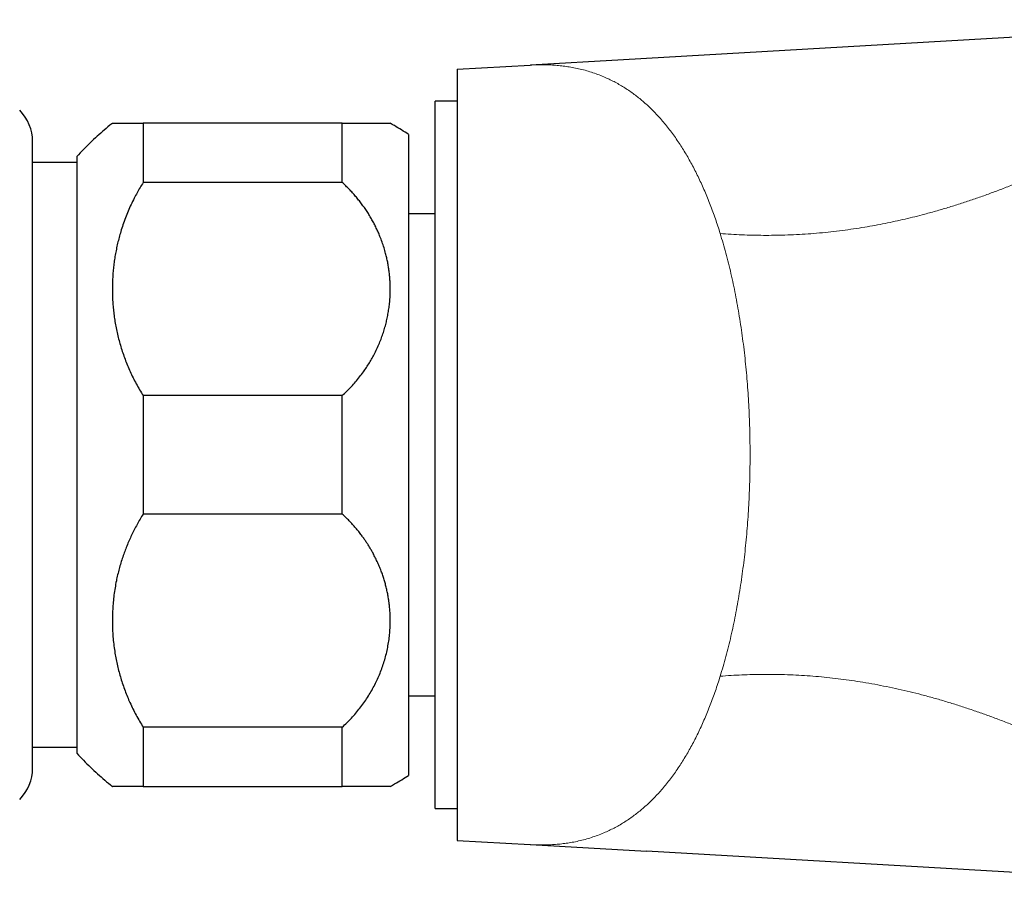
# Model space of a CAD drawing. Header units: millimetres. Extents: x 8 to 945, y 12 to 444.
# Tile 39 of 40: x 760 to 804, y 382 to 421. Entities that reach past the tile are written whole.
import ezdxf

# ---------------------------------------------------------------- set-up
doc = ezdxf.new("R2010")
doc.units = ezdxf.units.MM

msp = doc.modelspace()

# ---------------------------------------------------------------- linework, layer by layer
at = {"color": 7, "linetype": 'Continuous', "lineweight": 30}
for p, q in [((818.291, 421.187), (786.828, 419.376)), ((779.302, 418.942), (782.607, 419.133)), ((786.828, 419.376), (782.618, 419.133)), ((779.302, 418.942), (779.302, 401.5)), ((779.302, 417.5), (778.302, 417.5)), ((778.302, 385.5), (778.302, 417.5)), ((778.302, 412.4), (778.302, 417.5)), ((765.102, 416.5), (765.102, 413.822)), ((774.102, 416.5), (765.102, 416.5)), ((774.102, 413.822), (774.102, 416.5)), ((777.102, 416), (777.102, 387)), ((762.102, 415), (762.102, 388)), ((762.102, 414.721), (760.102, 414.721)), ((774.102, 413.822), (765.102, 413.822)), ((778.302, 412.4), (777.102, 412.4)), ((774.102, 404.178), (765.102, 404.178)), ((765.102, 404.178), (765.102, 398.822)), ((774.102, 398.822), (774.102, 404.178)), ((779.302, 401.5), (779.302, 384.058)), ((774.102, 398.822), (765.102, 398.822)), ((777.102, 390.6), (778.302, 390.6)), ((778.302, 385.5), (778.302, 390.6)), ((774.102, 389.178), (765.102, 389.178)), ((765.102, 389.178), (765.102, 386.5)), ((774.102, 386.5), (774.102, 389.178)), ((760.102, 388.279), (762.102, 388.279)), ((765.102, 386.5), (774.102, 386.5)), ((778.302, 385.5), (779.302, 385.5)), ((779.302, 384.058), (782.607, 383.867)), ((782.607, 383.867), (782.62, 383.867)), ((782.618, 383.867), (787.858, 383.565)), ((822.448, 381.574), (787.858, 383.565)), ((803.793, 382.648), (803.795, 382.648))]:
    msp.add_line(p, q, dxfattribs=at)
for centre, start, end in [((758.102, 415.672), 0, 45), ((758.102, 387.328), 315, 0)]:
    msp.add_arc(centre, 2, start, end, dxfattribs=at)
at = {"color": 252, "linetype": 'Continuous', "lineweight": 0}
for points, knots in [([(782.607, 419.133), (782.704, 419.137), (782.898, 419.147), (783.185, 419.149), (783.469, 419.142), (783.75, 419.126), (784.028, 419.099), (784.302, 419.063), (784.582, 419.015), (784.867, 418.954), (785.157, 418.878), (785.442, 418.79), (785.723, 418.689), (785.984, 418.582), (786.226, 418.47), (786.45, 418.355), (786.67, 418.232), (786.887, 418.1), (787.101, 417.958), (787.307, 417.81), (787.506, 417.656), (787.698, 417.496), (787.887, 417.329), (788.073, 417.153), (788.259, 416.965), (788.445, 416.764), (788.631, 416.551), (788.814, 416.328), (788.992, 416.095), (789.167, 415.854), (789.334, 415.608), (789.495, 415.359), (789.648, 415.107), (789.798, 414.846), (789.945, 414.578), (790.088, 414.302), (790.227, 414.019), (790.362, 413.728), (790.494, 413.429), (790.621, 413.124), (790.744, 412.813), (790.863, 412.497), (790.977, 412.176), (791.088, 411.85), (791.158, 411.627), (791.193, 411.515)], [0, 0, 0, 0, 0.025088, 0.050176, 0.075264, 0.100352, 0.125441, 0.150529, 0.175617, 0.203215, 0.230812, 0.25841, 0.286008, 0.313605, 0.336604, 0.359602, 0.3826, 0.405597, 0.428595, 0.451593, 0.473276, 0.494959, 0.516642, 0.538325, 0.560008, 0.583006, 0.606003, 0.629, 0.651997, 0.674993, 0.69799, 0.719673, 0.741355, 0.763038, 0.78472, 0.806403, 0.828085, 0.849768, 0.871451, 0.893133, 0.914816, 0.936112, 0.957408, 0.978704, 1, 1, 1, 1]), ([(813.561, 418.386), (813.499, 418.35), (813.179, 418.162), (812.597, 417.824), (811.814, 417.374), (811.081, 416.962), (810.4, 416.585), (809.771, 416.244), (809.137, 415.908), (808.497, 415.578), (807.852, 415.254), (807.199, 414.937), (806.539, 414.627), (805.92, 414.347), (805.341, 414.096), (804.806, 413.872), (804.265, 413.655), (803.726, 413.447), (803.187, 413.248), (802.65, 413.06), (802.107, 412.879), (801.559, 412.707), (801.005, 412.543), (800.485, 412.399), (800.001, 412.274), (799.554, 412.166), (799.104, 412.064), (798.65, 411.969), (798.193, 411.881), (797.718, 411.798), (797.226, 411.72), (796.716, 411.649), (796.203, 411.588), (795.686, 411.536), (795.166, 411.494), (794.644, 411.462), (794.133, 411.442), (793.634, 411.431), (793.148, 411.429), (792.661, 411.436), (792.173, 411.453), (791.683, 411.478), (791.357, 411.503), (791.193, 411.515)], [0, 0, 0, 0, 0.009577, 0.049983, 0.090389, 0.130797, 0.16255, 0.194307, 0.226071, 0.25784, 0.289615, 0.321396, 0.353183, 0.384974, 0.409955, 0.434936, 0.459918, 0.484898, 0.50898, 0.53306, 0.557134, 0.581202, 0.605264, 0.629317, 0.648211, 0.667099, 0.685983, 0.704861, 0.723735, 0.742605, 0.763187, 0.783767, 0.804345, 0.824923, 0.845502, 0.866085, 0.886672, 0.905548, 0.924429, 0.943315, 0.962206, 0.981102, 1, 1, 1, 1]), ([(792.546, 401.5), (792.543, 401.857), (792.538, 402.571), (792.496, 403.637), (792.428, 404.695), (792.334, 405.739), (792.212, 406.766), (792.063, 407.773), (791.887, 408.755), (791.684, 409.709), (791.455, 410.635), (791.281, 411.221), (791.193, 411.515)], [0, 0, 0, 0, 0.099613, 0.199164, 0.298709, 0.398303, 0.498002, 0.597862, 0.697936, 0.798281, 0.898951, 1, 1, 1, 1]), ([(791.193, 391.485), (791.281, 391.779), (791.455, 392.365), (791.684, 393.291), (791.887, 394.245), (792.063, 395.227), (792.212, 396.234), (792.334, 397.261), (792.428, 398.305), (792.496, 399.363), (792.538, 400.429), (792.543, 401.143), (792.546, 401.5)], [0, 0, 0, 0, 0.101049, 0.201718, 0.302063, 0.402138, 0.501998, 0.601697, 0.701291, 0.800836, 0.900387, 1, 1, 1, 1]), ([(782.62, 383.867), (782.713, 383.862), (782.902, 383.853), (783.185, 383.851), (783.469, 383.858), (783.75, 383.874), (784.028, 383.901), (784.302, 383.937), (784.582, 383.985), (784.867, 384.046), (785.157, 384.122), (785.442, 384.21), (785.723, 384.311), (785.984, 384.418), (786.226, 384.53), (786.45, 384.645), (786.67, 384.768), (786.888, 384.9), (787.101, 385.042), (787.307, 385.19), (787.507, 385.344), (787.698, 385.504), (787.887, 385.671), (788.073, 385.847), (788.259, 386.035), (788.445, 386.236), (788.631, 386.449), (788.814, 386.672), (788.992, 386.905), (789.167, 387.146), (789.334, 387.392), (789.495, 387.641), (789.648, 387.894), (789.798, 388.154), (789.945, 388.422), (790.088, 388.698), (790.227, 388.981), (790.362, 389.272), (790.494, 389.571), (790.621, 389.876), (790.744, 390.187), (790.863, 390.503), (790.977, 390.824), (791.088, 391.15), (791.158, 391.374), (791.193, 391.485)], [0, 0, 0, 0, 0.023969, 0.049086, 0.074203, 0.09932, 0.124437, 0.149554, 0.174671, 0.202301, 0.22993, 0.257559, 0.285188, 0.312817, 0.335841, 0.358865, 0.38189, 0.404914, 0.427938, 0.450963, 0.472671, 0.49438, 0.516088, 0.537796, 0.559504, 0.582528, 0.605551, 0.628574, 0.651597, 0.67462, 0.697643, 0.71935, 0.741058, 0.762765, 0.784473, 0.80618, 0.827888, 0.849596, 0.871303, 0.893011, 0.914719, 0.936039, 0.957359, 0.97868, 1, 1, 1, 1]), ([(813.573, 384.607), (813.505, 384.647), (813.173, 384.842), (812.574, 385.189), (811.776, 385.647), (811.027, 386.069), (810.331, 386.453), (809.688, 386.801), (809.039, 387.143), (808.429, 387.456), (807.859, 387.742), (807.329, 388), (806.795, 388.254), (806.257, 388.501), (805.719, 388.74), (805.181, 388.972), (804.642, 389.195), (804.099, 389.411), (803.558, 389.616), (803.02, 389.812), (802.484, 389.996), (801.945, 390.173), (801.402, 390.341), (800.854, 390.5), (800.313, 390.646), (799.778, 390.781), (799.25, 390.904), (798.718, 391.017), (798.181, 391.121), (797.658, 391.213), (797.146, 391.292), (796.648, 391.359), (796.146, 391.418), (795.641, 391.468), (795.132, 391.508), (794.619, 391.539), (794.117, 391.559), (793.626, 391.57), (793.146, 391.571), (792.662, 391.564), (792.176, 391.547), (791.686, 391.522), (791.358, 391.497), (791.193, 391.485)], [0, 0, 0, 0, 0.010712, 0.051756, 0.092924, 0.134171, 0.166606, 0.199044, 0.231465, 0.263851, 0.289723, 0.315554, 0.341336, 0.367063, 0.39273, 0.417873, 0.442949, 0.467954, 0.492885, 0.516853, 0.540752, 0.564581, 0.588344, 0.612041, 0.635679, 0.657915, 0.680107, 0.702261, 0.724385, 0.746486, 0.766568, 0.786647, 0.806732, 0.826833, 0.84696, 0.867125, 0.887339, 0.905922, 0.924568, 0.943287, 0.96209, 0.980991, 1, 1, 1, 1])]:
    msp.add_open_spline(points, degree=3, knots=knots, dxfattribs=at)
at = {"color": 7, "linetype": 'Continuous', "lineweight": 30}
for points, knots in [([(763.707, 416.5), (763.697, 416.492), (763.572, 416.394), (763.342, 416.199), (763.017, 415.912), (762.703, 415.617), (762.397, 415.314), (762.2, 415.105), (762.102, 415)], [0, 0, 0, 0, 0.01657, 0.216107, 0.412081, 0.608054, 0.804027, 1, 1, 1, 1]), ([(763.706, 416.5), (763.706, 416.5), (763.706, 416.5), (763.709, 416.5), (763.716, 416.5), (763.728, 416.5), (763.745, 416.5), (763.767, 416.5), (763.794, 416.5), (763.828, 416.5), (763.87, 416.5), (763.922, 416.5), (763.981, 416.5), (764.041, 416.5), (764.1, 416.5), (764.155, 416.5), (764.215, 416.5), (764.278, 416.5), (764.345, 416.5), (764.417, 416.5), (764.492, 416.5), (764.583, 416.5), (764.691, 416.5), (764.82, 416.5), (764.956, 416.5), (765.053, 416.5), (765.102, 416.5)], [0, 0, 0, 0, 0.0046549, 0.0457712, 0.0869516, 0.128132, 0.1695077, 0.2108835, 0.2523254, 0.2937673, 0.3442428, 0.3947182, 0.4453179, 0.4959176, 0.5320791, 0.5682405, 0.6044499, 0.6406591, 0.6774498, 0.7142404, 0.751084, 0.7879275, 0.8408612, 0.8937947, 0.9468974, 1, 1, 1, 1]), ([(774.102, 416.5), (774.157, 416.5), (774.265, 416.5), (774.421, 416.5), (774.572, 416.5), (774.734, 416.5), (774.905, 416.5), (775.066, 416.5), (775.205, 416.5), (775.324, 416.5), (775.437, 416.5), (775.553, 416.5), (775.671, 416.5), (775.787, 416.5), (775.891, 416.5), (775.983, 416.5), (776.063, 416.5), (776.131, 416.5), (776.186, 416.5), (776.225, 416.5), (776.251, 416.5), (776.266, 416.5), (776.274, 416.5), (776.274, 416.5), (776.273, 416.5)], [0, 0, 0, 0, 0.03908, 0.07816, 0.117396, 0.156632, 0.209617, 0.262695, 0.303013, 0.343331, 0.383806, 0.424281, 0.477091, 0.529985, 0.583133, 0.636364, 0.690195, 0.744112, 0.798285, 0.852544, 0.894363, 0.936182, 0.978157, 1, 1, 1, 1]), ([(777.102, 416), (776.996, 416.067), (776.785, 416.202), (776.508, 416.368), (776.336, 416.464), (776.273, 416.499)], [0, 0, 0, 0, 0.388855, 0.777709, 1, 1, 1, 1]), ([(760.102, 413.364), (760.102, 413.438), (760.102, 413.584), (760.102, 413.791), (760.102, 413.989), (760.102, 414.152), (760.102, 414.287), (760.102, 414.395), (760.102, 414.499), (760.102, 414.602), (760.102, 414.71), (760.102, 414.821), (760.102, 414.933), (760.102, 415.037), (760.102, 415.118), (760.102, 415.18), (760.102, 415.225), (760.102, 415.268), (760.102, 415.309), (760.102, 415.348), (760.102, 415.4), (760.102, 415.461), (760.102, 415.525), (760.102, 415.577), (760.102, 415.613), (760.102, 415.637), (760.102, 415.652), (760.102, 415.664), (760.102, 415.67), (760.102, 415.671), (760.102, 415.672)], [0, 0, 0, 0, 0.049654, 0.099221, 0.148743, 0.198261, 0.229403, 0.260569, 0.29177, 0.323421, 0.356512, 0.397816, 0.439074, 0.48031, 0.521549, 0.543159, 0.564779, 0.586414, 0.608065, 0.629737, 0.651433, 0.700408, 0.749288, 0.798111, 0.846916, 0.877603, 0.908308, 0.939042, 0.969813, 1, 1, 1, 1]), ([(765.102, 413.822), (765.054, 413.745), (764.958, 413.59), (764.824, 413.354), (764.687, 413.098), (764.551, 412.82), (764.417, 412.52), (764.295, 412.217), (764.184, 411.91), (764.09, 411.616), (764.011, 411.336), (763.944, 411.07), (763.886, 410.803), (763.836, 410.536), (763.794, 410.269), (763.76, 410), (763.734, 409.73), (763.716, 409.46), (763.707, 409.187), (763.705, 408.912), (763.712, 408.635), (763.727, 408.359), (763.751, 408.082), (763.784, 407.805), (763.825, 407.525), (763.876, 407.243), (763.938, 406.958), (764.008, 406.674), (764.088, 406.391), (764.178, 406.109), (764.278, 405.828), (764.389, 405.547), (764.511, 405.267), (764.642, 404.99), (764.785, 404.715), (764.937, 404.444), (765.047, 404.267), (765.102, 404.178)], [0, 0, 0, 0, 0.026182, 0.052369, 0.078552, 0.110506, 0.142487, 0.174477, 0.206459, 0.238415, 0.265513, 0.292615, 0.319713, 0.346553, 0.373397, 0.400237, 0.427241, 0.45425, 0.481254, 0.50877, 0.536291, 0.563806, 0.591497, 0.619193, 0.646884, 0.675726, 0.704574, 0.733416, 0.762472, 0.791534, 0.82059, 0.850357, 0.880131, 0.909898, 0.939929, 0.969969, 1, 1, 1, 1]), ([(774.102, 404.178), (774.167, 404.238), (774.295, 404.358), (774.478, 404.546), (774.662, 404.749), (774.844, 404.967), (775.013, 405.189), (775.165, 405.404), (775.299, 405.611), (775.425, 405.823), (775.55, 406.05), (775.671, 406.295), (775.783, 406.547), (775.88, 406.794), (775.963, 407.035), (776.036, 407.274), (776.098, 407.511), (776.15, 407.746), (776.193, 407.982), (776.229, 408.228), (776.255, 408.482), (776.271, 408.744), (776.276, 408.986), (776.272, 409.207), (776.262, 409.407), (776.246, 409.607), (776.224, 409.808), (776.194, 410.01), (776.158, 410.211), (776.116, 410.411), (776.062, 410.631), (775.993, 410.871), (775.908, 411.128), (775.819, 411.362), (775.73, 411.573), (775.643, 411.762), (775.549, 411.95), (775.448, 412.137), (775.34, 412.322), (775.225, 412.504), (775.104, 412.684), (774.977, 412.859), (774.846, 413.029), (774.709, 413.195), (774.567, 413.357), (774.418, 413.516), (774.264, 413.672), (774.156, 413.772), (774.102, 413.822)], [0, 0, 0, 0, 0.0231884, 0.0463851, 0.0695738, 0.0959956, 0.1224176, 0.1448405, 0.1672769, 0.1897136, 0.212137, 0.2385416, 0.2649463, 0.2886489, 0.312359, 0.3360618, 0.3586074, 0.3811655, 0.4037236, 0.4262694, 0.451081, 0.4759007, 0.5007123, 0.5195498, 0.5383909, 0.5572285, 0.5763722, 0.5955197, 0.6146634, 0.6339094, 0.6531553, 0.6784051, 0.7036637, 0.7289133, 0.748107, 0.7673047, 0.7864983, 0.806041, 0.825588, 0.8451306, 0.8647935, 0.8844564, 0.9036087, 0.922761, 0.9420292, 0.9612973, 0.9806487, 1, 1, 1, 1]), ([(760.102, 387.33), (760.102, 387.329), (760.102, 387.328), (760.102, 387.338), (760.102, 387.359), (760.102, 387.391), (760.102, 387.429), (760.102, 387.468), (760.102, 387.505), (760.102, 387.547), (760.102, 387.593), (760.102, 387.652), (760.102, 387.728), (760.102, 387.824), (760.102, 387.93), (760.102, 388.046), (760.102, 388.172), (760.102, 388.308), (760.102, 388.454), (760.102, 388.616), (760.102, 388.797), (760.102, 388.999), (760.102, 389.175), (760.102, 389.32), (760.102, 389.428), (760.102, 389.538), (760.102, 389.651), (760.102, 389.801), (760.102, 389.989), (760.102, 390.221), (760.102, 390.461), (760.102, 390.709), (760.102, 390.966), (760.102, 391.23), (760.102, 391.505), (760.102, 391.793), (760.102, 392.096), (760.102, 392.411), (760.102, 392.734), (760.102, 393.064), (760.102, 393.403), (760.102, 393.756), (760.102, 394.125), (760.102, 394.509), (760.102, 394.899), (760.102, 395.267), (760.102, 395.612), (760.102, 395.932), (760.102, 396.254), (760.102, 396.576), (760.102, 396.9), (760.102, 397.225), (760.102, 397.552), (760.102, 397.842), (760.102, 398.091), (760.102, 398.301), (760.102, 398.511), (760.102, 398.722), (760.102, 398.987), (760.102, 399.306), (760.102, 399.679), (760.102, 400.054), (760.102, 400.428), (760.102, 400.804), (760.102, 401.181), (760.102, 401.561), (760.102, 401.916), (760.102, 402.246), (760.102, 402.548), (760.102, 402.849), (760.102, 403.15), (760.102, 403.45), (760.102, 403.749), (760.102, 404.048), (760.102, 404.379), (760.102, 404.741), (760.102, 405.132), (760.102, 405.521), (760.102, 405.906), (760.102, 406.287), (760.102, 406.666), (760.102, 407.041), (760.102, 407.412), (760.102, 407.779), (760.102, 408.141), (760.102, 408.496), (760.102, 408.847), (760.102, 409.191), (760.102, 409.539), (760.102, 409.889), (760.102, 410.24), (760.102, 410.582), (760.102, 410.891), (760.102, 411.17), (760.102, 411.42), (760.102, 411.662), (760.102, 411.91), (760.102, 412.163), (760.102, 412.421), (760.102, 412.67), (760.102, 412.911), (760.102, 413.143), (760.102, 413.291), (760.102, 413.364)], [0, 0, 0, 0, 0.004643, 0.015554, 0.026445, 0.037323, 0.048197, 0.055035, 0.061876, 0.068724, 0.075579, 0.082445, 0.093072, 0.10368, 0.114277, 0.12487, 0.135468, 0.146078, 0.156708, 0.167138, 0.179312, 0.191473, 0.203631, 0.209365, 0.215103, 0.220845, 0.226594, 0.232349, 0.243093, 0.253817, 0.264529, 0.275238, 0.285951, 0.296677, 0.307424, 0.318357, 0.329819, 0.341267, 0.35271, 0.364158, 0.375621, 0.387109, 0.399383, 0.411632, 0.423867, 0.436102, 0.445722, 0.455355, 0.465007, 0.474468, 0.483908, 0.493337, 0.502761, 0.512186, 0.518112, 0.524043, 0.529978, 0.53592, 0.54187, 0.552263, 0.562638, 0.573002, 0.583364, 0.59373, 0.604107, 0.614503, 0.625101, 0.633439, 0.641768, 0.650092, 0.658416, 0.666742, 0.675075, 0.683418, 0.691775, 0.702909, 0.714021, 0.725121, 0.736217, 0.747319, 0.758436, 0.769577, 0.780785, 0.791972, 0.803146, 0.814317, 0.825493, 0.836684, 0.8479, 0.860037, 0.872151, 0.884252, 0.896352, 0.905866, 0.915393, 0.924938, 0.934181, 0.945155, 0.956116, 0.967072, 0.978032, 0.989005, 1, 1, 1, 1]), ([(765.102, 398.822), (765.054, 398.745), (764.958, 398.59), (764.823, 398.354), (764.696, 398.115), (764.576, 397.872), (764.463, 397.626), (764.359, 397.378), (764.263, 397.129), (764.173, 396.874), (764.09, 396.613), (764.013, 396.344), (763.945, 396.074), (763.882, 395.787), (763.826, 395.482), (763.779, 395.16), (763.743, 394.837), (763.719, 394.513), (763.706, 394.186), (763.705, 393.856), (763.717, 393.523), (763.74, 393.191), (763.776, 392.859), (763.822, 392.543), (763.877, 392.242), (763.938, 391.957), (764.008, 391.674), (764.088, 391.391), (764.178, 391.11), (764.277, 390.832), (764.385, 390.558), (764.504, 390.283), (764.635, 390.004), (764.78, 389.725), (764.935, 389.448), (765.046, 389.268), (765.102, 389.178)], [0, 0, 0, 0, 0.026203, 0.052415, 0.078629, 0.104832, 0.131244, 0.157656, 0.183651, 0.209646, 0.237159, 0.264681, 0.292204, 0.319716, 0.352008, 0.384324, 0.416647, 0.448963, 0.481256, 0.514365, 0.547499, 0.580641, 0.613775, 0.646883, 0.675749, 0.704626, 0.733503, 0.762368, 0.791479, 0.82059, 0.84923, 0.87787, 0.908395, 0.938936, 0.969476, 1, 1, 1, 1]), ([(774.102, 389.178), (774.174, 389.246), (774.319, 389.381), (774.523, 389.594), (774.72, 389.815), (774.905, 390.045), (775.081, 390.282), (775.247, 390.527), (775.401, 390.78), (775.542, 391.035), (775.67, 391.294), (775.786, 391.556), (775.89, 391.823), (775.983, 392.094), (776.063, 392.37), (776.131, 392.65), (776.186, 392.934), (776.229, 393.222), (776.258, 393.514), (776.273, 393.785), (776.276, 394.034), (776.27, 394.258), (776.257, 394.483), (776.238, 394.683), (776.216, 394.858), (776.191, 395.026), (776.159, 395.21), (776.116, 395.411), (776.067, 395.609), (776.012, 395.805), (775.952, 395.999), (775.881, 396.2), (775.801, 396.408), (775.708, 396.622), (775.608, 396.834), (775.511, 397.021), (775.421, 397.182), (775.34, 397.32), (775.255, 397.457), (775.166, 397.592), (775.073, 397.727), (774.967, 397.873), (774.846, 398.029), (774.71, 398.195), (774.567, 398.357), (774.418, 398.516), (774.264, 398.672), (774.156, 398.772), (774.102, 398.822)], [0, 0, 0, 0, 0.026027, 0.052055, 0.078481, 0.104918, 0.131345, 0.158271, 0.185208, 0.212135, 0.238454, 0.264774, 0.291456, 0.318149, 0.344832, 0.371973, 0.399124, 0.426265, 0.454118, 0.481972, 0.503166, 0.52437, 0.545574, 0.566768, 0.581081, 0.595394, 0.614645, 0.6339, 0.653151, 0.672045, 0.690941, 0.709834, 0.731429, 0.753035, 0.774641, 0.796236, 0.81084, 0.825445, 0.840049, 0.854654, 0.869555, 0.884456, 0.903611, 0.92277, 0.941924, 0.961281, 0.980643, 1, 1, 1, 1]), ([(762.102, 388), (762.202, 387.893), (762.402, 387.68), (762.715, 387.372), (763.035, 387.072), (763.364, 386.783), (763.589, 386.592), (763.705, 386.501), (763.706, 386.5)], [0, 0, 0, 0, 0.199536, 0.399072, 0.598608, 0.798145, 0.997682, 1, 1, 1, 1]), ([(776.273, 386.501), (776.34, 386.538), (776.514, 386.635), (776.791, 386.801), (776.998, 386.934), (777.102, 387)], [0, 0, 0, 0, 0.2361788, 0.618089, 1, 1, 1, 1]), ([(765.102, 386.5), (765.042, 386.5), (764.922, 386.5), (764.757, 386.5), (764.603, 386.5), (764.461, 386.5), (764.331, 386.5), (764.216, 386.5), (764.116, 386.5), (764.029, 386.5), (763.952, 386.5), (763.893, 386.5), (763.848, 386.5), (763.814, 386.5), (763.785, 386.5), (763.76, 386.5), (763.74, 386.5), (763.725, 386.5), (763.714, 386.5), (763.707, 386.5), (763.707, 386.5), (763.706, 386.5)], [0, 0, 0, 0, 0.065599, 0.131199, 0.197122, 0.263045, 0.329244, 0.395519, 0.456382, 0.517246, 0.578334, 0.639422, 0.679781, 0.72014, 0.760561, 0.800982, 0.84159, 0.882198, 0.922868, 0.963538, 1, 1, 1, 1]), ([(776.273, 386.5), (776.274, 386.5), (776.274, 386.5), (776.27, 386.5), (776.262, 386.5), (776.25, 386.5), (776.235, 386.5), (776.216, 386.5), (776.194, 386.5), (776.168, 386.5), (776.138, 386.5), (776.104, 386.5), (776.061, 386.5), (776.005, 386.5), (775.935, 386.5), (775.858, 386.5), (775.781, 386.5), (775.708, 386.5), (775.642, 386.5), (775.572, 386.5), (775.499, 386.5), (775.421, 386.5), (775.339, 386.5), (775.254, 386.5), (775.165, 386.5), (775.072, 386.5), (774.961, 386.5), (774.829, 386.5), (774.674, 386.5), (774.512, 386.5), (774.361, 386.5), (774.224, 386.5), (774.143, 386.5), (774.102, 386.5)], [0, 0, 0, 0, 0.020131, 0.048463, 0.076794, 0.105174, 0.133554, 0.162279, 0.191005, 0.219782, 0.248558, 0.277431, 0.306317, 0.348869, 0.391422, 0.434145, 0.476869, 0.505745, 0.53462, 0.563551, 0.592481, 0.621807, 0.651133, 0.680519, 0.709904, 0.739403, 0.768918, 0.812067, 0.855216, 0.898568, 0.94192, 0.970952, 1, 1, 1, 1])]:
    msp.add_open_spline(points, degree=3, knots=knots, dxfattribs=at)

doc.saveas('drawing.dxf')
